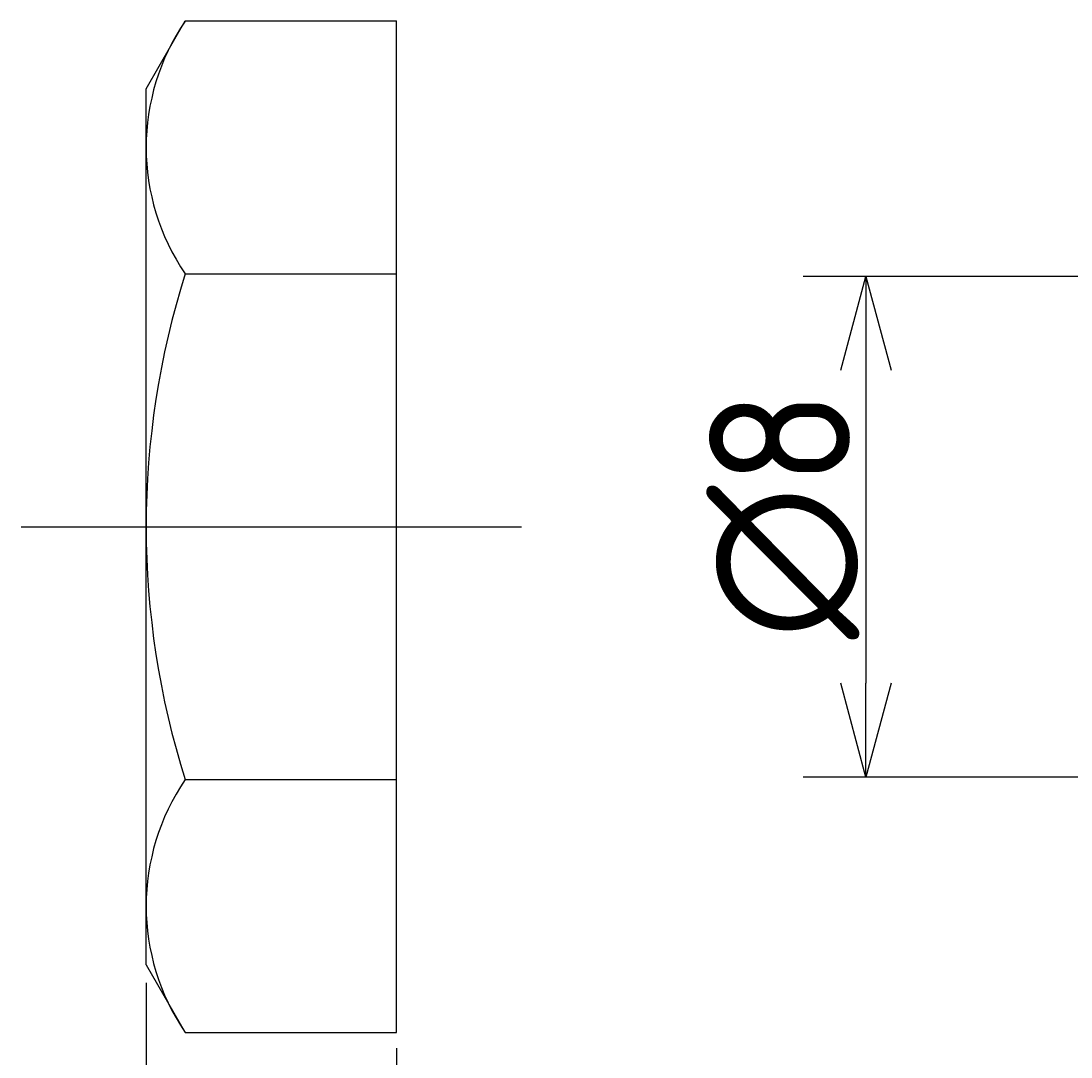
# Model space of a CAD drawing. Extents: x 118 to 304, y 146 to 186.
# Tile 3 of 8: x 146 to 163, y 162 to 178. Entities that reach past the tile are written whole.
import ezdxf

# ---------------------------------------------------------------- set-up
doc = ezdxf.new("R2010")
doc.units = 0
doc.linetypes.add('CENTER', pattern=[50.8, 31.75, -6.35, 6.35, -6.35])
doc.layers.get('0').update_dxf_attribs({"linetype": 'CONTINUOUS'})
doc.layers.get('DEFPOINTS').update_dxf_attribs({"linetype": 'CONTINUOUS'})
for name, color, linetype in [('図形', 7, 'CONTINUOUS'), ('図枠', 7, 'CONTINUOUS'), ('寸法_文字', 3, 'CONTINUOUS')]:
    doc.layers.add(name, color=color, linetype=linetype)
doc.layers.get('0').off()
doc.styles.add('DIMENSION', font='isocp.shx', dxfattribs={"bigfont": 'bigfont.shx'})
doc.dimstyles.get("Standard").update_dxf_attribs({"dimtxt": 0.18, "dimasz": 0.18, "dimexe": 0.18, "dimexo": 0.0625, "dimgap": 0.09, "dimtad": 0, "dimtih": 1, "dimtoh": 1, "dimzin": 0, "dimcen": 0.09, "dimazin": 3, "dimtfac": 1, "dimtofl": 0, "dimtmove": 0, "dimatfit": 3})

# ---------------------------------------------------------------- blocks, each defined once
blk = doc.blocks.new('_OPEN30')
at = {"color": 0, "linetype": 'BYBLOCK'}
for p, q in [((-1, 0.268), (0, 0)), ((0, 0), (-1, -0.268)), ((0, 0), (-1, 0))]:
    blk.add_line(p, q, dxfattribs=at)
blk = doc.blocks.new('*U41')
at = {"layer": '寸法_文字', "color": 3, "style": 'DIMENSION'}
blk.add_text('4', height=2.25, dxfattribs=at).set_placement((149.6, 155.25))
blk = doc.blocks.new('*D3')
at = {"layer": 'DEFPOINTS', "color": 0}
for p in [(148.5, 162.962), (152.5, 161.917), (152.5, 155)]:
    blk.add_point(p, dxfattribs=at)
at = {"layer": '寸法_文字', "color": 3}
for p, q in [((148.5, 162.712), (148.5, 154)), ((152.5, 161.667), (152.5, 154)), ((150, 155), (151, 155))]:
    blk.add_line(p, q, dxfattribs=at)
at = {"layer": '図枠'}
blk.add_blockref('*U41', (0, 0), dxfattribs=at)
at = {"layer": '寸法_文字', "color": 3, "xscale": 1.5, "yscale": 1.5, "zscale": 1.5, "rotation": 180}
blk.add_blockref('_OPEN30', (148.5, 155), dxfattribs=at)
at = {"layer": '寸法_文字', "color": 3, "xscale": 1.5, "yscale": 1.5, "zscale": 1.5}
blk.add_blockref('_OPEN30', (152.5, 155), dxfattribs=at)
blk = doc.blocks.new('*U58')
at = {"layer": '寸法_文字', "color": 3, "style": 'DIMENSION'}
blk.add_text('∅8', height=2.25, rotation=90, dxfattribs=at).set_placement((159.75, 168.2))
blk = doc.blocks.new('*D13')
at = {"layer": 'DEFPOINTS', "color": 0}
for p in [(166.5, 174), (160, 166), (166.5, 166)]:
    blk.add_point(p, dxfattribs=at)
at = {"layer": '寸法_文字', "color": 3}
for p, q in [((166.25, 174), (159, 174)), ((160, 172.5), (160, 167.5)), ((166.25, 166), (159, 166))]:
    blk.add_line(p, q, dxfattribs=at)
at = {"layer": '図枠'}
blk.add_blockref('*U58', (0, 0), dxfattribs=at)
at = {"layer": '寸法_文字', "color": 3, "xscale": 1.5, "yscale": 1.5, "zscale": 1.5}
for p, rotation in [((160, 174), 90), ((160, 166), 270)]:
    blk.add_blockref('_OPEN30', p, dxfattribs=dict(at, rotation=rotation))

msp = doc.modelspace()

# ---------------------------------------------------------------- linework, layer by layer
at = {"layer": '図形'}
for p, q in [((148.5, 177), (149.125, 178.083)), ((149.125, 178.083), (152.5, 178.083)), ((152.5, 161.917), (152.5, 178.083)), ((148.5, 163), (148.5, 177)), ((149.125, 174.041), (152.5, 174.041)), ((149.125, 165.959), (152.5, 165.959)), ((148.5, 163), (149.125, 161.917)), ((149.125, 161.917), (152.5, 161.917))]:
    msp.add_line(p, q, dxfattribs=at)
at = {"layer": '図形', "color": 3, "linetype": 'CENTER'}
msp.add_line((146.5, 170), (154.5, 170), dxfattribs=at)
at = {"layer": '図形'}
for centre, radius, start, end in [((152.078, 176.062), 3.578, 145.6158, 214.3842), ((161.875, 170), 13.375, 162.412, 197.588), ((152.078, 163.938), 3.578, 145.6158, 214.3842)]:
    msp.add_arc(centre, radius, start, end, dxfattribs=at)

# ---------------------------------------------------------------- dimensions: what is measured, and where the dimension line sits
at = {"layer": '寸法_文字'}
dim = msp.add_linear_dim(base=(160, 166), p1=(166.5, 174), p2=(166.5, 166), angle=90, text='%%c<>', dimstyle='Standard', override={"dimscale": 0.5}, dxfattribs=at)
dim.commit()
dim.dimension.update_dxf_attribs({"geometry": '*D13', "text_midpoint": (160, 170), "dimtype": 128})
dim = msp.add_linear_dim(base=(152.5, 155), p1=(148.5, 162.962), p2=(152.5, 161.917), dimstyle='Standard', override={"dimscale": 0.5}, dxfattribs=at)
dim.commit()
dim.dimension.update_dxf_attribs({"geometry": '*D3', "text_midpoint": (150.5, 155), "dimtype": 128})

doc.saveas('drawing.dxf')
